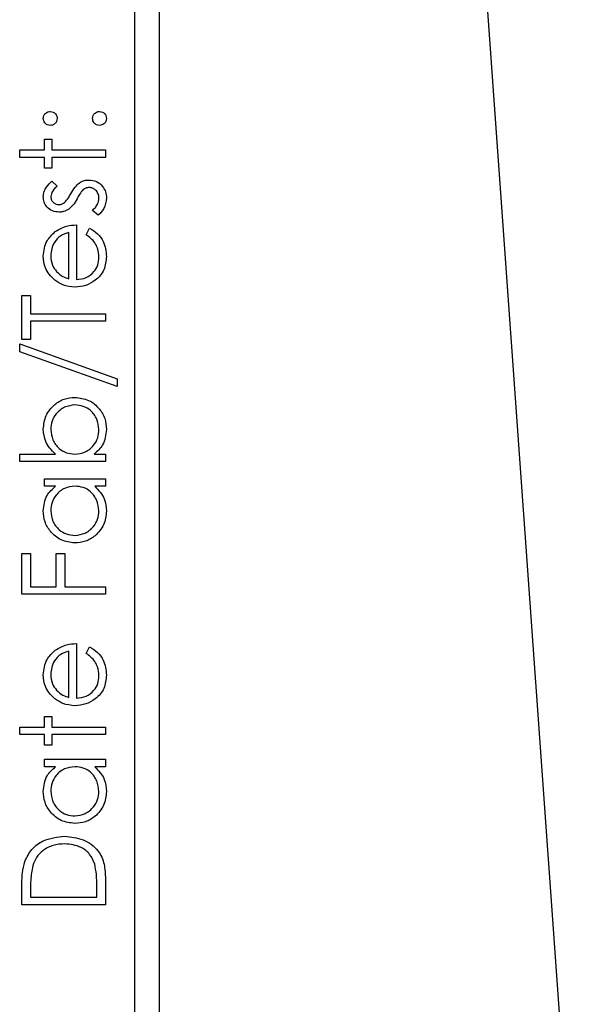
# Model space of a CAD drawing. Header units: millimetres. Extents: x 451 to 2954, y 78 to 2277.
# Tile 17 of 21: x 2766 to 2777, y 1198 to 1218. Entities that reach past the tile are written whole.
import ezdxf

# ---------------------------------------------------------------- set-up
doc = ezdxf.new("R2010")
doc.units = ezdxf.units.MM

msp = doc.modelspace()

# ---------------------------------------------------------------- linework, layer by layer
at = {"color": 7, "linetype": 'Continuous', "lineweight": 25}
for p, q in [((2772.952, 1252.484), (2777.094, 1194.521)), ((2768.734, 1171.484), (2768.734, 1232.484)), ((2768.234, 1173.984), (2768.234, 1229.984)), ((2766.392, 1215.486), (2766.544, 1215.486)), ((2766.392, 1215.268), (2766.392, 1215.486)), ((2766.544, 1215.486), (2766.544, 1215.268)), ((2765.89, 1215.268), (2766.392, 1215.268)), ((2765.89, 1215.115), (2765.89, 1215.268)), ((2766.544, 1215.268), (2767.634, 1215.268)), ((2767.634, 1215.268), (2767.634, 1215.115)), ((2766.392, 1215.115), (2765.89, 1215.115)), ((2766.392, 1214.897), (2766.392, 1215.115)), ((2766.544, 1215.115), (2766.544, 1214.897)), ((2767.634, 1215.115), (2766.544, 1215.115)), ((2766.544, 1214.897), (2766.392, 1214.897)), ((2766.547, 1214.636), (2766.653, 1214.532)), ((2767.488, 1213.938), (2767.372, 1214.039)), ((2767.046, 1213.742), (2767.046, 1212.631)), ((2767.242, 1213.541), (2767.313, 1213.677)), ((2766.893, 1212.647), (2766.893, 1213.59)), ((2765.934, 1212.304), (2766.108, 1212.304)), ((2765.934, 1211.41), (2765.934, 1212.304)), ((2766.108, 1212.304), (2766.108, 1211.933)), ((2766.108, 1211.933), (2767.634, 1211.933)), ((2767.634, 1211.933), (2767.634, 1211.781)), ((2767.634, 1211.781), (2766.108, 1211.781)), ((2766.108, 1211.781), (2766.108, 1211.41)), ((2765.89, 1211.323), (2767.874, 1210.612)), ((2765.89, 1211.162), (2765.89, 1211.323)), ((2766.108, 1211.41), (2765.934, 1211.41)), ((2767.874, 1210.451), (2765.89, 1211.162)), ((2767.874, 1210.612), (2767.874, 1210.451)), ((2765.89, 1209.078), (2766.617, 1209.078)), ((2765.89, 1208.925), (2765.89, 1209.078)), ((2767.404, 1209.078), (2767.634, 1209.078)), ((2767.634, 1209.078), (2767.634, 1208.925)), ((2767.634, 1208.925), (2765.89, 1208.925)), ((2766.392, 1208.577), (2767.634, 1208.577)), ((2766.392, 1208.424), (2766.392, 1208.577)), ((2766.622, 1208.424), (2766.392, 1208.424)), ((2767.634, 1208.424), (2767.419, 1208.424)), ((2767.634, 1208.577), (2767.634, 1208.424)), ((2765.934, 1207.051), (2766.108, 1207.051)), ((2765.934, 1206.223), (2765.934, 1207.051)), ((2766.108, 1207.051), (2766.108, 1206.375)), ((2766.631, 1207.051), (2766.806, 1207.051)), ((2766.631, 1206.375), (2766.631, 1207.051)), ((2766.806, 1207.051), (2766.806, 1206.375)), ((2767.634, 1206.223), (2765.934, 1206.223)), ((2766.108, 1206.375), (2766.631, 1206.375)), ((2766.806, 1206.375), (2767.634, 1206.375)), ((2767.634, 1206.375), (2767.634, 1206.223)), ((2767.046, 1205.22), (2767.046, 1204.109)), ((2766.893, 1204.125), (2766.893, 1205.068)), ((2767.242, 1205.019), (2767.313, 1205.155)), ((2766.392, 1203.738), (2766.544, 1203.738)), ((2766.392, 1203.52), (2766.392, 1203.738)), ((2766.544, 1203.738), (2766.544, 1203.52)), ((2765.89, 1203.52), (2766.392, 1203.52)), ((2765.89, 1203.368), (2765.89, 1203.52)), ((2766.544, 1203.52), (2767.634, 1203.52)), ((2767.634, 1203.52), (2767.634, 1203.368)), ((2766.392, 1203.368), (2765.89, 1203.368)), ((2766.392, 1203.15), (2766.392, 1203.368)), ((2766.544, 1203.368), (2766.544, 1203.15)), ((2767.634, 1203.368), (2766.544, 1203.368)), ((2766.544, 1203.15), (2766.392, 1203.15)), ((2766.392, 1202.866), (2767.634, 1202.866)), ((2766.392, 1202.714), (2766.392, 1202.866)), ((2767.634, 1202.866), (2767.634, 1202.714)), ((2766.622, 1202.714), (2766.392, 1202.714)), ((2767.634, 1202.714), (2767.419, 1202.714)), ((2767.634, 1200.429), (2767.634, 1199.902)), ((2765.934, 1199.902), (2765.934, 1200.246)), ((2767.46, 1200.055), (2767.46, 1200.25)), ((2766.108, 1200.174), (2766.108, 1200.055)), ((2766.108, 1200.055), (2767.46, 1200.055)), ((2767.634, 1199.902), (2765.934, 1199.902))]:
    msp.add_line(p, q, dxfattribs=at)
for points, knots in [([(2766.37, 1215.911), (2766.372, 1215.932), (2766.377, 1215.974), (2766.416, 1216.019), (2766.462, 1216.048), (2766.495, 1216.051), (2766.512, 1216.052)], [0, 0, 0, 0, 0.279602, 0.559212, 0.779475, 1, 1, 1, 1]), ([(2766.512, 1216.052), (2766.533, 1216.05), (2766.574, 1216.045), (2766.62, 1216.006), (2766.649, 1215.96), (2766.652, 1215.927), (2766.653, 1215.911)], [0, 0, 0, 0, 0.279517, 0.559326, 0.779544, 1, 1, 1, 1]), ([(2767.372, 1215.911), (2767.375, 1215.932), (2767.38, 1215.974), (2767.419, 1216.019), (2767.465, 1216.048), (2767.498, 1216.051), (2767.514, 1216.052)], [0, 0, 0, 0, 0.279602, 0.559212, 0.779475, 1, 1, 1, 1]), ([(2767.514, 1216.052), (2767.535, 1216.05), (2767.577, 1216.045), (2767.623, 1216.006), (2767.651, 1215.96), (2767.654, 1215.927), (2767.656, 1215.911)], [0, 0, 0, 0, 0.2794691, 0.5593578, 0.7796739, 1, 1, 1, 1]), ([(2766.512, 1215.769), (2766.491, 1215.772), (2766.449, 1215.777), (2766.403, 1215.815), (2766.375, 1215.862), (2766.371, 1215.894), (2766.37, 1215.911)], [0, 0, 0, 0, 0.2795852, 0.5594544, 0.7796968, 1, 1, 1, 1]), ([(2766.653, 1215.911), (2766.651, 1215.89), (2766.646, 1215.848), (2766.607, 1215.802), (2766.561, 1215.773), (2766.528, 1215.77), (2766.512, 1215.769)], [0, 0, 0, 0, 0.2796468, 0.5592988, 0.7796148, 1, 1, 1, 1]), ([(2767.514, 1215.769), (2767.493, 1215.772), (2767.451, 1215.776), (2767.405, 1215.815), (2767.377, 1215.861), (2767.374, 1215.894), (2767.372, 1215.911)], [0, 0, 0, 0, 0.279576, 0.559284, 0.779552, 1, 1, 1, 1]), ([(2767.656, 1215.911), (2767.653, 1215.89), (2767.648, 1215.848), (2767.61, 1215.802), (2767.563, 1215.774), (2767.531, 1215.771), (2767.514, 1215.769)], [0, 0, 0, 0, 0.2795812, 0.5591432, 0.7795754, 1, 1, 1, 1]), ([(2766.37, 1214.318), (2766.374, 1214.353), (2766.382, 1214.422), (2766.444, 1214.533), (2766.508, 1214.597), (2766.547, 1214.636)], [0, 0, 0, 0, 0.279553, 0.559703, 1, 1, 1, 1]), ([(2767.105, 1214.6), (2767.138, 1214.618), (2767.198, 1214.652), (2767.267, 1214.656), (2767.297, 1214.657)], [0, 0, 0, 0, 0.559466, 1, 1, 1, 1]), ([(2767.297, 1214.657), (2767.35, 1214.651), (2767.457, 1214.639), (2767.576, 1214.54), (2767.646, 1214.419), (2767.653, 1214.335), (2767.656, 1214.293)], [0, 0, 0, 0, 0.279548, 0.559226, 0.779475, 1, 1, 1, 1]), ([(2766.653, 1214.532), (2766.616, 1214.499), (2766.549, 1214.441), (2766.531, 1214.355), (2766.522, 1214.318)], [0, 0, 0, 0, 0.562045, 1, 1, 1, 1]), ([(2766.93, 1214.376), (2766.957, 1214.423), (2767.003, 1214.507), (2767.074, 1214.571), (2767.105, 1214.6)], [0, 0, 0, 0, 0.560649, 1, 1, 1, 1]), ([(2767.185, 1214.463), (2767.157, 1214.43), (2767.108, 1214.372), (2767.072, 1214.305), (2767.057, 1214.275)], [0, 0, 0, 0, 0.559074, 1, 1, 1, 1]), ([(2767.303, 1214.505), (2767.279, 1214.503), (2767.236, 1214.499), (2767.2, 1214.474), (2767.185, 1214.463)], [0, 0, 0, 0, 0.559603, 1, 1, 1, 1]), ([(2767.503, 1214.286), (2767.5, 1214.317), (2767.494, 1214.378), (2767.442, 1214.449), (2767.376, 1214.497), (2767.328, 1214.502), (2767.303, 1214.505)], [0, 0, 0, 0, 0.279988, 0.559745, 0.779963, 1, 1, 1, 1]), ([(2766.696, 1214.004), (2766.648, 1214.008), (2766.553, 1214.017), (2766.444, 1214.1), (2766.379, 1214.206), (2766.373, 1214.28), (2766.37, 1214.318)], [0, 0, 0, 0, 0.279936, 0.559437, 0.779611, 1, 1, 1, 1]), ([(2766.522, 1214.318), (2766.526, 1214.293), (2766.532, 1214.245), (2766.579, 1214.194), (2766.633, 1214.161), (2766.671, 1214.158), (2766.69, 1214.156)], [0, 0, 0, 0, 0.279313, 0.559072, 0.779518, 1, 1, 1, 1]), ([(2766.802, 1214.198), (2766.83, 1214.229), (2766.88, 1214.283), (2766.915, 1214.347), (2766.93, 1214.376)], [0, 0, 0, 0, 0.559018, 1, 1, 1, 1]), ([(2767.057, 1214.275), (2767.032, 1214.229), (2766.986, 1214.149), (2766.918, 1214.087), (2766.887, 1214.061)], [0, 0, 0, 0, 0.560659, 1, 1, 1, 1]), ([(2767.372, 1214.039), (2767.412, 1214.078), (2767.482, 1214.147), (2767.497, 1214.243), (2767.503, 1214.286)], [0, 0, 0, 0, 0.560833, 1, 1, 1, 1]), ([(2767.656, 1214.293), (2767.646, 1214.216), (2767.628, 1214.078), (2767.531, 1213.981), (2767.488, 1213.938)], [0, 0, 0, 0, 0.559289, 1, 1, 1, 1]), ([(2766.69, 1214.156), (2766.713, 1214.159), (2766.754, 1214.164), (2766.788, 1214.188), (2766.802, 1214.198)], [0, 0, 0, 0, 0.5590539, 1, 1, 1, 1]), ([(2766.887, 1214.061), (2766.854, 1214.042), (2766.794, 1214.009), (2766.726, 1214.005), (2766.696, 1214.004)], [0, 0, 0, 0, 0.559587, 1, 1, 1, 1]), ([(2766.614, 1213.607), (2766.689, 1213.651), (2766.823, 1213.73), (2766.977, 1213.738), (2767.046, 1213.742)], [0, 0, 0, 0, 0.558897, 1, 1, 1, 1]), ([(2767.313, 1213.677), (2767.369, 1213.642), (2767.481, 1213.573), (2767.626, 1213.377), (2767.644, 1213.207), (2767.656, 1213.103)], [0, 0, 0, 0, 0.280919, 0.561407, 1, 1, 1, 1]), ([(2766.37, 1213.107), (2766.383, 1213.217), (2766.406, 1213.415), (2766.551, 1213.548), (2766.614, 1213.607)], [0, 0, 0, 0, 0.558919, 1, 1, 1, 1]), ([(2766.893, 1213.59), (2766.834, 1213.571), (2766.717, 1213.534), (2766.598, 1213.403), (2766.534, 1213.258), (2766.526, 1213.162), (2766.522, 1213.114)], [0, 0, 0, 0, 0.280138, 0.559194, 0.779598, 1, 1, 1, 1]), ([(2767.503, 1213.084), (2767.497, 1213.146), (2767.487, 1213.25), (2767.425, 1213.381), (2767.342, 1213.472), (2767.275, 1213.518), (2767.242, 1213.541)], [0, 0, 0, 0, 0.339465, 0.559626, 0.779498, 1, 1, 1, 1]), ([(2766.602, 1212.621), (2766.526, 1212.697), (2766.392, 1212.834), (2766.377, 1213.023), (2766.37, 1213.107)], [0, 0, 0, 0, 0.558577, 1, 1, 1, 1]), ([(2766.522, 1213.114), (2766.528, 1213.049), (2766.538, 1212.931), (2766.608, 1212.836), (2766.639, 1212.794)], [0, 0, 0, 0, 0.5594582, 1, 1, 1, 1]), ([(2767.656, 1213.103), (2767.647, 1213.008), (2767.63, 1212.82), (2767.449, 1212.616), (2767.237, 1212.498), (2767.09, 1212.485), (2767.016, 1212.478)], [0, 0, 0, 0, 0.279885, 0.558859, 0.779462, 1, 1, 1, 1]), ([(2767.046, 1212.631), (2767.113, 1212.638), (2767.247, 1212.654), (2767.4, 1212.774), (2767.49, 1212.925), (2767.499, 1213.031), (2767.503, 1213.084)], [0, 0, 0, 0, 0.279963, 0.559359, 0.779526, 1, 1, 1, 1]), ([(2767.016, 1212.478), (2766.932, 1212.486), (2766.781, 1212.499), (2766.656, 1212.584), (2766.602, 1212.621)], [0, 0, 0, 0, 0.559427, 1, 1, 1, 1]), ([(2766.639, 1212.794), (2766.681, 1212.757), (2766.756, 1212.691), (2766.851, 1212.66), (2766.893, 1212.647)], [0, 0, 0, 0, 0.558795, 1, 1, 1, 1]), ([(2766.37, 1209.585), (2766.381, 1209.68), (2766.403, 1209.871), (2766.579, 1210.082), (2766.79, 1210.214), (2766.94, 1210.227), (2767.015, 1210.233)], [0, 0, 0, 0, 0.279577, 0.559334, 0.779604, 1, 1, 1, 1]), ([(2767.015, 1210.233), (2767.111, 1210.221), (2767.302, 1210.198), (2767.509, 1210.018), (2767.637, 1209.805), (2767.649, 1209.655), (2767.656, 1209.58)], [0, 0, 0, 0, 0.279433, 0.559216, 0.779559, 1, 1, 1, 1]), ([(2767.015, 1210.081), (2766.943, 1210.07), (2766.798, 1210.049), (2766.635, 1209.917), (2766.539, 1209.752), (2766.528, 1209.638), (2766.522, 1209.581)], [0, 0, 0, 0, 0.279403, 0.559104, 0.779552, 1, 1, 1, 1]), ([(2767.503, 1209.579), (2767.495, 1209.651), (2767.478, 1209.797), (2767.349, 1209.962), (2767.187, 1210.062), (2767.072, 1210.074), (2767.015, 1210.081)], [0, 0, 0, 0, 0.2797561, 0.5592787, 0.779725, 1, 1, 1, 1]), ([(2766.617, 1209.078), (2766.539, 1209.158), (2766.398, 1209.3), (2766.378, 1209.498), (2766.37, 1209.585)], [0, 0, 0, 0, 0.559294, 1, 1, 1, 1]), ([(2766.522, 1209.581), (2766.531, 1209.508), (2766.549, 1209.362), (2766.674, 1209.192), (2766.838, 1209.093), (2766.953, 1209.083), (2767.01, 1209.078)], [0, 0, 0, 0, 0.279786, 0.559477, 0.779627, 1, 1, 1, 1]), ([(2767.01, 1209.078), (2767.084, 1209.086), (2767.231, 1209.103), (2767.394, 1209.239), (2767.489, 1209.405), (2767.499, 1209.521), (2767.503, 1209.579)], [0, 0, 0, 0, 0.279639, 0.559192, 0.779512, 1, 1, 1, 1]), ([(2767.656, 1209.58), (2767.643, 1209.468), (2767.62, 1209.268), (2767.47, 1209.136), (2767.404, 1209.078)], [0, 0, 0, 0, 0.558922, 1, 1, 1, 1]), ([(2766.37, 1207.922), (2766.383, 1208.034), (2766.405, 1208.234), (2766.555, 1208.366), (2766.622, 1208.424)], [0, 0, 0, 0, 0.559062, 1, 1, 1, 1]), ([(2767.016, 1208.424), (2766.942, 1208.416), (2766.795, 1208.4), (2766.633, 1208.262), (2766.536, 1208.097), (2766.527, 1207.981), (2766.522, 1207.924)], [0, 0, 0, 0, 0.27966, 0.55921, 0.779487, 1, 1, 1, 1]), ([(2767.503, 1207.922), (2767.494, 1207.995), (2767.477, 1208.141), (2767.352, 1208.31), (2767.188, 1208.409), (2767.073, 1208.419), (2767.016, 1208.424)], [0, 0, 0, 0, 0.279822, 0.559387, 0.779603, 1, 1, 1, 1]), ([(2767.419, 1208.424), (2767.496, 1208.344), (2767.632, 1208.2), (2767.649, 1208.003), (2767.656, 1207.917)], [0, 0, 0, 0, 0.5587633, 1, 1, 1, 1]), ([(2767.009, 1207.269), (2766.914, 1207.281), (2766.724, 1207.304), (2766.517, 1207.484), (2766.389, 1207.697), (2766.376, 1207.847), (2766.37, 1207.922)], [0, 0, 0, 0, 0.279413, 0.559191, 0.779548, 1, 1, 1, 1]), ([(2766.522, 1207.924), (2766.531, 1207.851), (2766.548, 1207.705), (2766.677, 1207.54), (2766.84, 1207.44), (2766.954, 1207.428), (2767.011, 1207.422)], [0, 0, 0, 0, 0.279767, 0.559291, 0.779719, 1, 1, 1, 1]), ([(2767.656, 1207.917), (2767.645, 1207.821), (2767.622, 1207.63), (2767.447, 1207.419), (2767.235, 1207.288), (2767.085, 1207.275), (2767.009, 1207.269)], [0, 0, 0, 0, 0.279573, 0.559333, 0.779589, 1, 1, 1, 1]), ([(2767.011, 1207.422), (2767.084, 1207.432), (2767.229, 1207.452), (2767.391, 1207.586), (2767.487, 1207.751), (2767.498, 1207.865), (2767.503, 1207.922)], [0, 0, 0, 0, 0.279429, 0.559146, 0.77957, 1, 1, 1, 1]), ([(2766.614, 1205.085), (2766.689, 1205.129), (2766.823, 1205.209), (2766.977, 1205.217), (2767.046, 1205.22)], [0, 0, 0, 0, 0.558897, 1, 1, 1, 1]), ([(2766.37, 1204.585), (2766.383, 1204.695), (2766.406, 1204.893), (2766.551, 1205.026), (2766.614, 1205.085)], [0, 0, 0, 0, 0.558919, 1, 1, 1, 1]), ([(2766.893, 1205.068), (2766.834, 1205.049), (2766.717, 1205.012), (2766.598, 1204.881), (2766.534, 1204.737), (2766.526, 1204.641), (2766.522, 1204.593)], [0, 0, 0, 0, 0.280138, 0.559194, 0.779598, 1, 1, 1, 1]), ([(2767.503, 1204.562), (2767.497, 1204.625), (2767.487, 1204.728), (2767.425, 1204.859), (2767.342, 1204.95), (2767.275, 1204.996), (2767.242, 1205.019)], [0, 0, 0, 0, 0.339465, 0.559626, 0.779498, 1, 1, 1, 1]), ([(2767.313, 1205.155), (2767.369, 1205.12), (2767.481, 1205.051), (2767.626, 1204.856), (2767.644, 1204.685), (2767.656, 1204.581)], [0, 0, 0, 0, 0.280919, 0.561407, 1, 1, 1, 1]), ([(2766.602, 1204.099), (2766.526, 1204.176), (2766.392, 1204.312), (2766.377, 1204.501), (2766.37, 1204.585)], [0, 0, 0, 0, 0.558577, 1, 1, 1, 1]), ([(2766.522, 1204.593), (2766.528, 1204.527), (2766.538, 1204.409), (2766.608, 1204.314), (2766.639, 1204.273)], [0, 0, 0, 0, 0.559458, 1, 1, 1, 1]), ([(2767.656, 1204.581), (2767.647, 1204.487), (2767.63, 1204.298), (2767.449, 1204.095), (2767.237, 1203.977), (2767.09, 1203.963), (2767.016, 1203.956)], [0, 0, 0, 0, 0.279885, 0.558859, 0.779462, 1, 1, 1, 1]), ([(2767.046, 1204.109), (2767.113, 1204.117), (2767.247, 1204.132), (2767.4, 1204.252), (2767.49, 1204.403), (2767.499, 1204.509), (2767.503, 1204.562)], [0, 0, 0, 0, 0.279963, 0.559359, 0.779526, 1, 1, 1, 1]), ([(2766.639, 1204.273), (2766.681, 1204.235), (2766.756, 1204.169), (2766.851, 1204.138), (2766.893, 1204.125)], [0, 0, 0, 0, 0.558795, 1, 1, 1, 1]), ([(2767.016, 1203.956), (2766.932, 1203.964), (2766.781, 1203.977), (2766.656, 1204.062), (2766.602, 1204.099)], [0, 0, 0, 0, 0.559427, 1, 1, 1, 1]), ([(2766.37, 1202.211), (2766.383, 1202.323), (2766.405, 1202.524), (2766.555, 1202.656), (2766.622, 1202.714)], [0, 0, 0, 0, 0.559062, 1, 1, 1, 1]), ([(2767.016, 1202.714), (2766.942, 1202.706), (2766.795, 1202.689), (2766.633, 1202.552), (2766.536, 1202.387), (2766.527, 1202.271), (2766.522, 1202.213)], [0, 0, 0, 0, 0.27966, 0.55921, 0.779487, 1, 1, 1, 1]), ([(2767.503, 1202.212), (2767.494, 1202.285), (2767.477, 1202.43), (2767.352, 1202.6), (2767.188, 1202.699), (2767.073, 1202.709), (2767.016, 1202.714)], [0, 0, 0, 0, 0.279822, 0.559387, 0.779603, 1, 1, 1, 1]), ([(2767.419, 1202.714), (2767.496, 1202.633), (2767.632, 1202.489), (2767.649, 1202.293), (2767.656, 1202.206)], [0, 0, 0, 0, 0.558763, 1, 1, 1, 1]), ([(2767.009, 1201.559), (2766.914, 1201.571), (2766.724, 1201.594), (2766.517, 1201.774), (2766.389, 1201.987), (2766.376, 1202.136), (2766.37, 1202.211)], [0, 0, 0, 0, 0.279413, 0.559191, 0.779548, 1, 1, 1, 1]), ([(2766.522, 1202.213), (2766.531, 1202.14), (2766.548, 1201.995), (2766.677, 1201.829), (2766.84, 1201.73), (2766.954, 1201.718), (2767.011, 1201.711)], [0, 0, 0, 0, 0.279767, 0.559291, 0.779719, 1, 1, 1, 1]), ([(2767.656, 1202.206), (2767.645, 1202.111), (2767.622, 1201.92), (2767.447, 1201.709), (2767.235, 1201.578), (2767.085, 1201.565), (2767.009, 1201.559)], [0, 0, 0, 0, 0.279573, 0.559333, 0.779589, 1, 1, 1, 1]), ([(2767.011, 1201.711), (2767.084, 1201.722), (2767.229, 1201.742), (2767.391, 1201.876), (2767.487, 1202.04), (2767.498, 1202.155), (2767.503, 1202.212)], [0, 0, 0, 0, 0.2794286, 0.5591463, 0.7795701, 1, 1, 1, 1]), ([(2765.995, 1200.785), (2766.037, 1200.872), (2766.121, 1201.045), (2766.408, 1201.255), (2766.655, 1201.281), (2766.805, 1201.297)], [0, 0, 0, 0, 0.280264, 0.560715, 1, 1, 1, 1]), ([(2766.805, 1201.297), (2766.933, 1201.285), (2767.188, 1201.26), (2767.492, 1201.04), (2767.625, 1200.73), (2767.631, 1200.53), (2767.634, 1200.429)], [0, 0, 0, 0, 0.280124, 0.559248, 0.778837, 1, 1, 1, 1]), ([(2766.805, 1201.145), (2766.726, 1201.139), (2766.567, 1201.128), (2766.366, 1201.023), (2766.223, 1200.872), (2766.178, 1200.755), (2766.156, 1200.697)], [0, 0, 0, 0, 0.280178, 0.559765, 0.779797, 1, 1, 1, 1]), ([(2767.416, 1200.736), (2767.387, 1200.804), (2767.327, 1200.94), (2767.112, 1201.111), (2766.922, 1201.132), (2766.805, 1201.145)], [0, 0, 0, 0, 0.280536, 0.561015, 1, 1, 1, 1]), ([(2765.934, 1200.246), (2765.934, 1200.348), (2765.934, 1200.53), (2765.977, 1200.707), (2765.995, 1200.785)], [0, 0, 0, 0, 0.560445, 1, 1, 1, 1]), ([(2766.156, 1200.697), (2766.139, 1200.6), (2766.109, 1200.427), (2766.108, 1200.252), (2766.108, 1200.174)], [0, 0, 0, 0, 0.559542, 1, 1, 1, 1]), ([(2767.46, 1200.25), (2767.46, 1200.342), (2767.46, 1200.505), (2767.43, 1200.665), (2767.416, 1200.736)], [0, 0, 0, 0, 0.560426, 1, 1, 1, 1])]:
    msp.add_open_spline(points, degree=3, knots=knots, dxfattribs=at)

doc.saveas('drawing.dxf')
